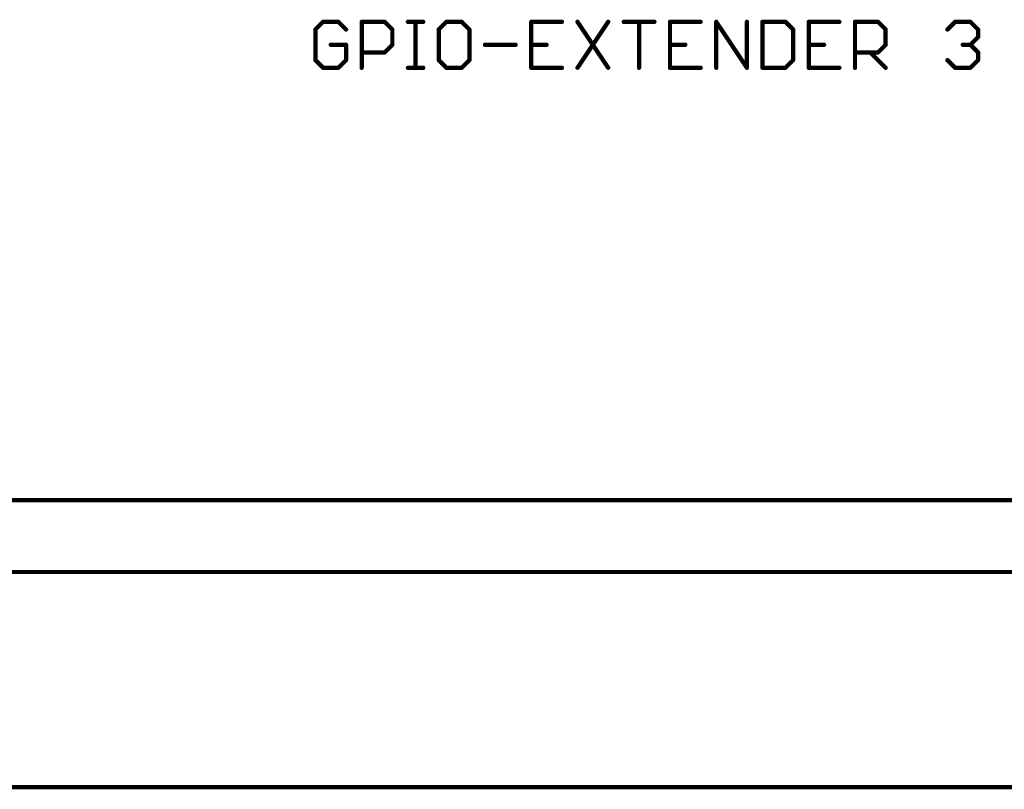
# Model space of a CAD drawing. Extents: x -61 to 240, y -139 to 283.
# Tile 26 of 77: x 15 to 50, y 71 to 98. Entities that reach past the tile are written whole.
import ezdxf

# ---------------------------------------------------------------- set-up
doc = ezdxf.new("R2010")
doc.units = 0
doc.layers.add('91', color=94, linetype='CONTINUOUS')

msp = doc.modelspace()

# ---------------------------------------------------------------- linework, layer by layer
at = {"layer": '91', "const_width": 0.1524}
for points in [[(25.7474, 98.2232), (25.4762, 97.952)], [(26.2897, 98.2232), (25.7474, 98.2232)], [(26.5609, 97.952), (26.2897, 98.2232)], [(27.1134, 96.5962), (27.1134, 98.2232)], [(27.1134, 98.2232), (27.9269, 98.2232)], [(27.9269, 98.2232), (28.198, 97.952)], [(28.7505, 98.2232), (29.2928, 98.2232)], [(29.0217, 96.5962), (29.0217, 98.2232)], [(30.1131, 98.2232), (29.842, 97.952)], [(30.6554, 98.2232), (30.1131, 98.2232)], [(30.9266, 97.952), (30.6554, 98.2232)], [(34.2009, 98.2232), (33.1163, 98.2232)], [(33.1163, 98.2232), (33.1163, 96.5962)], [(34.7534, 98.2232), (35.8381, 96.5962)], [(35.8381, 98.2232), (34.7534, 96.5962)], [(36.3906, 98.2232), (37.4752, 98.2232)], [(36.9329, 96.5962), (36.9329, 98.2232)], [(39.1124, 98.2232), (38.0277, 98.2232)], [(38.0277, 98.2232), (38.0277, 96.5962)], [(39.6649, 96.5962), (39.6649, 98.2232)], [(39.6649, 98.2232), (40.7495, 96.5962)], [(40.7495, 96.5962), (40.7495, 98.2232)], [(41.302, 98.2232), (41.302, 96.5962)], [(42.1155, 98.2232), (41.302, 98.2232)], [(42.3867, 97.952), (42.1155, 98.2232)], [(44.0239, 98.2232), (42.9392, 98.2232)], [(42.9392, 98.2232), (42.9392, 96.5962)], [(44.5764, 96.5962), (44.5764, 98.2232)], [(44.5764, 98.2232), (45.3899, 98.2232)], [(45.3899, 98.2232), (45.661, 97.952)], [(47.8507, 97.952), (48.1218, 98.2232)], [(48.1218, 98.2232), (48.6642, 98.2232)], [(48.6642, 98.2232), (48.9353, 97.952)], [(25.4762, 97.952), (25.4762, 96.8674)], [(28.198, 97.952), (28.198, 97.4097)], [(29.842, 97.952), (29.842, 96.8674)], [(30.9266, 96.8674), (30.9266, 97.952)], [(42.3867, 96.8674), (42.3867, 97.952)], [(45.661, 97.952), (45.661, 97.4097)], [(48.9353, 97.952), (48.9353, 97.6809)], [(48.9353, 97.6809), (48.6642, 97.4097)], [(26.5609, 97.4097), (26.0185, 97.4097)], [(26.5609, 96.8674), (26.5609, 97.4097)], [(28.198, 97.4097), (27.9269, 97.1385)], [(31.4791, 97.4097), (32.5638, 97.4097)], [(33.1163, 97.4097), (33.6586, 97.4097)], [(38.0277, 97.4097), (38.5701, 97.4097)], [(42.9392, 97.4097), (43.4815, 97.4097)], [(45.661, 97.4097), (45.3899, 97.1385)], [(48.6642, 97.4097), (48.393, 97.4097)], [(48.6642, 97.4097), (48.9353, 97.1385)], [(25.4762, 96.8674), (25.7474, 96.5962)], [(26.2897, 96.5962), (26.5609, 96.8674)], [(27.9269, 97.1385), (27.1134, 97.1385)], [(29.842, 96.8674), (30.1131, 96.5962)], [(30.6554, 96.5962), (30.9266, 96.8674)], [(42.1155, 96.5962), (42.3867, 96.8674)], [(45.3899, 97.1385), (44.5764, 97.1385)], [(45.1187, 97.1385), (45.661, 96.5962)], [(48.1218, 96.5962), (47.8507, 96.8674)], [(48.9353, 96.8674), (48.6642, 96.5962)], [(48.9353, 97.1385), (48.9353, 96.8674)], [(25.7474, 96.5962), (26.2897, 96.5962)], [(28.7505, 96.5962), (29.2928, 96.5962)], [(30.1131, 96.5962), (30.6554, 96.5962)], [(33.1163, 96.5962), (34.2009, 96.5962)], [(38.0277, 96.5962), (39.1124, 96.5962)], [(41.302, 96.5962), (42.1155, 96.5962)], [(42.9392, 96.5962), (44.0239, 96.5962)], [(48.6642, 96.5962), (48.1218, 96.5962)], [(0, 81.28), (76.2, 81.28)], [(-2.54, 78.74), (73.66, 78.74)], [(58.42, 71.12), (-45.72, 71.12)]]:
    msp.add_lwpolyline(points, dxfattribs=at)
at = {"layer": '91', "const_width": 0.0762}
for points in [[(25.7474, 98.2613, 1), (25.7474, 98.1851)], [(25.7743, 98.1962, 1), (25.7204, 98.2501)], [(26.3166, 98.2501, 1), (26.2628, 98.1962)], [(26.2897, 98.1851, 1), (26.2897, 98.2613)], [(27.1515, 98.2232, 1), (27.0753, 98.2232)], [(27.1134, 98.2613, 1), (27.1134, 98.1851)], [(27.9538, 98.2501, 1), (27.8999, 98.1962)], [(27.9269, 98.1851, 1), (27.9269, 98.2613)], [(28.7505, 98.2613, 1), (28.7505, 98.1851)], [(29.0598, 98.2232, 1), (28.9836, 98.2232)], [(29.2928, 98.1851, 1), (29.2928, 98.2613)], [(30.1131, 98.2613, 1), (30.1131, 98.1851)], [(30.1401, 98.1962, 1), (30.0862, 98.2501)], [(30.6824, 98.2501, 1), (30.6285, 98.1962)], [(30.6554, 98.1851, 1), (30.6554, 98.2613)], [(33.1163, 98.2613, 1), (33.1163, 98.1851)], [(33.1544, 98.2232, 1), (33.0782, 98.2232)], [(34.2009, 98.1851, 1), (34.2009, 98.2613)], [(34.7851, 98.2443, 1), (34.7217, 98.2021)], [(35.8698, 98.2021, 1), (35.8064, 98.2443)], [(36.3906, 98.2613, 1), (36.3906, 98.1851)], [(36.971, 98.2232, 1), (36.8948, 98.2232)], [(37.4752, 98.1851, 1), (37.4752, 98.2613)], [(38.0277, 98.2613, 1), (38.0277, 98.1851)], [(38.0658, 98.2232, 1), (37.9896, 98.2232)], [(39.1124, 98.1851, 1), (39.1124, 98.2613)], [(39.703, 98.2232, 1), (39.6268, 98.2232)], [(39.6966, 98.2443, 1), (39.6332, 98.2021)], [(40.7876, 98.2232, 1), (40.7114, 98.2232)], [(41.3401, 98.2232, 1), (41.2639, 98.2232)], [(41.302, 98.2613, 1), (41.302, 98.1851)], [(42.1425, 98.2501, 1), (42.0886, 98.1962)], [(42.1155, 98.1851, 1), (42.1155, 98.2613)], [(42.9392, 98.2613, 1), (42.9392, 98.1851)], [(42.9773, 98.2232, 1), (42.9011, 98.2232)], [(44.0239, 98.1851, 1), (44.0239, 98.2613)], [(44.6145, 98.2232, 1), (44.5383, 98.2232)], [(44.5764, 98.2613, 1), (44.5764, 98.1851)], [(45.4168, 98.2501, 1), (45.3629, 98.1962)], [(45.3899, 98.1851, 1), (45.3899, 98.2613)], [(48.1218, 98.2613, 1), (48.1218, 98.1851)], [(48.1488, 98.1962, 1), (48.0949, 98.2501)], [(48.6911, 98.2501, 1), (48.6372, 98.1962)], [(48.6642, 98.1851, 1), (48.6642, 98.2613)], [(25.5143, 97.952, 1), (25.4381, 97.952)], [(25.4493, 97.979, 1), (25.5031, 97.9251)], [(26.5339, 97.9251, 1), (26.5878, 97.979)], [(28.2361, 97.952, 1), (28.1599, 97.952)], [(28.1711, 97.9251, 1), (28.225, 97.979)], [(29.815, 97.979, 1), (29.8689, 97.9251)], [(29.8801, 97.952, 1), (29.8039, 97.952)], [(30.9647, 97.952, 1), (30.8885, 97.952)], [(30.8997, 97.9251, 1), (30.9535, 97.979)], [(42.4248, 97.952, 1), (42.3486, 97.952)], [(42.3598, 97.9251, 1), (42.4136, 97.979)], [(45.6991, 97.952, 1), (45.6229, 97.952)], [(45.6341, 97.9251, 1), (45.688, 97.979)], [(47.8237, 97.979, 1), (47.8776, 97.9251)], [(48.9734, 97.952, 1), (48.8972, 97.952)], [(48.9084, 97.9251, 1), (48.9623, 97.979)], [(48.8972, 97.6809, 1), (48.9734, 97.6809)], [(48.9623, 97.6539, 1), (48.9084, 97.7078)], [(26.0185, 97.4478, 1), (26.0185, 97.3716)], [(26.599, 97.4097, 1), (26.5228, 97.4097)], [(26.5609, 97.3716, 1), (26.5609, 97.4478)], [(28.1599, 97.4097, 1), (28.2361, 97.4097)], [(28.225, 97.3828, 1), (28.1711, 97.4366)], [(31.4791, 97.4478, 1), (31.4791, 97.3716)], [(32.5638, 97.3716, 1), (32.5638, 97.4478)], [(33.1163, 97.4478, 1), (33.1163, 97.3716)], [(33.6586, 97.3716, 1), (33.6586, 97.4478)], [(38.0277, 97.4478, 1), (38.0277, 97.3716)], [(38.5701, 97.3716, 1), (38.5701, 97.4478)], [(42.9392, 97.4478, 1), (42.9392, 97.3716)], [(43.4815, 97.3716, 1), (43.4815, 97.4478)], [(45.6229, 97.4097, 1), (45.6991, 97.4097)], [(45.688, 97.3828, 1), (45.6341, 97.4366)], [(48.393, 97.4478, 1), (48.393, 97.3716)], [(48.6911, 97.4366, 1), (48.6372, 97.3828)], [(48.6372, 97.4366, 1), (48.6911, 97.3828)], [(48.6642, 97.3716, 1), (48.6642, 97.4478)], [(25.5031, 96.8943, 1), (25.4493, 96.8404)], [(25.4381, 96.8674, 1), (25.5143, 96.8674)], [(26.5228, 96.8674, 1), (26.599, 96.8674)], [(26.5878, 96.8404, 1), (26.5339, 96.8943)], [(27.1134, 97.1766, 1), (27.1134, 97.1004)], [(27.8999, 97.1655, 1), (27.9538, 97.1116)], [(27.9269, 97.1004, 1), (27.9269, 97.1766)], [(29.8689, 96.8943, 1), (29.815, 96.8404)], [(29.8039, 96.8674, 1), (29.8801, 96.8674)], [(30.8885, 96.8674, 1), (30.9647, 96.8674)], [(30.9535, 96.8404, 1), (30.8997, 96.8943)], [(42.3486, 96.8674, 1), (42.4248, 96.8674)], [(42.4136, 96.8404, 1), (42.3598, 96.8943)], [(44.5764, 97.1766, 1), (44.5764, 97.1004)], [(45.1456, 97.1655, 1), (45.0917, 97.1116)], [(45.3629, 97.1655, 1), (45.4168, 97.1116)], [(45.3899, 97.1004, 1), (45.3899, 97.1766)], [(47.8776, 96.8943, 1), (47.8237, 96.8404)], [(48.9734, 97.1385, 1), (48.8972, 97.1385)], [(48.8972, 96.8674, 1), (48.9734, 96.8674)], [(48.9084, 97.1116, 1), (48.9623, 97.1655)], [(48.9623, 96.8404, 1), (48.9084, 96.8943)], [(25.7474, 96.6343, 1), (25.7474, 96.5581)], [(25.7204, 96.5693, 1), (25.7743, 96.6231)], [(26.2628, 96.6231, 1), (26.3166, 96.5693)], [(26.2897, 96.5581, 1), (26.2897, 96.6343)], [(27.0753, 96.5962, 1), (27.1515, 96.5962)], [(28.7505, 96.6343, 1), (28.7505, 96.5581)], [(28.9836, 96.5962, 1), (29.0598, 96.5962)], [(29.2928, 96.5581, 1), (29.2928, 96.6343)], [(30.1131, 96.6343, 1), (30.1131, 96.5581)], [(30.0862, 96.5693, 1), (30.1401, 96.6231)], [(30.6285, 96.6231, 1), (30.6824, 96.5693)], [(30.6554, 96.5581, 1), (30.6554, 96.6343)], [(33.1163, 96.6343, 1), (33.1163, 96.5581)], [(33.0782, 96.5962, 1), (33.1544, 96.5962)], [(34.2009, 96.5581, 1), (34.2009, 96.6343)], [(34.7217, 96.6173, 1), (34.7851, 96.5751)], [(35.8064, 96.5751, 1), (35.8698, 96.6173)], [(36.8948, 96.5962, 1), (36.971, 96.5962)], [(38.0277, 96.6343, 1), (38.0277, 96.5581)], [(37.9896, 96.5962, 1), (38.0658, 96.5962)], [(39.1124, 96.5581, 1), (39.1124, 96.6343)], [(39.6268, 96.5962, 1), (39.703, 96.5962)], [(40.7114, 96.5962, 1), (40.7876, 96.5962)], [(40.7178, 96.5751, 1), (40.7812, 96.6173)], [(41.302, 96.6343, 1), (41.302, 96.5581)], [(41.2639, 96.5962, 1), (41.3401, 96.5962)], [(42.0886, 96.6231, 1), (42.1425, 96.5693)], [(42.1155, 96.5581, 1), (42.1155, 96.6343)], [(42.9392, 96.6343, 1), (42.9392, 96.5581)], [(42.9011, 96.5962, 1), (42.9773, 96.5962)], [(44.0239, 96.5581, 1), (44.0239, 96.6343)], [(44.5383, 96.5962, 1), (44.6145, 96.5962)], [(45.6341, 96.5693, 1), (45.688, 96.6231)], [(48.1218, 96.6343, 1), (48.1218, 96.5581)], [(48.0949, 96.5693, 1), (48.1488, 96.6231)], [(48.6372, 96.6231, 1), (48.6911, 96.5693)], [(48.6642, 96.5581, 1), (48.6642, 96.6343)]]:
    msp.add_lwpolyline(points, format="xyb", dxfattribs=at)

doc.saveas('drawing.dxf')
